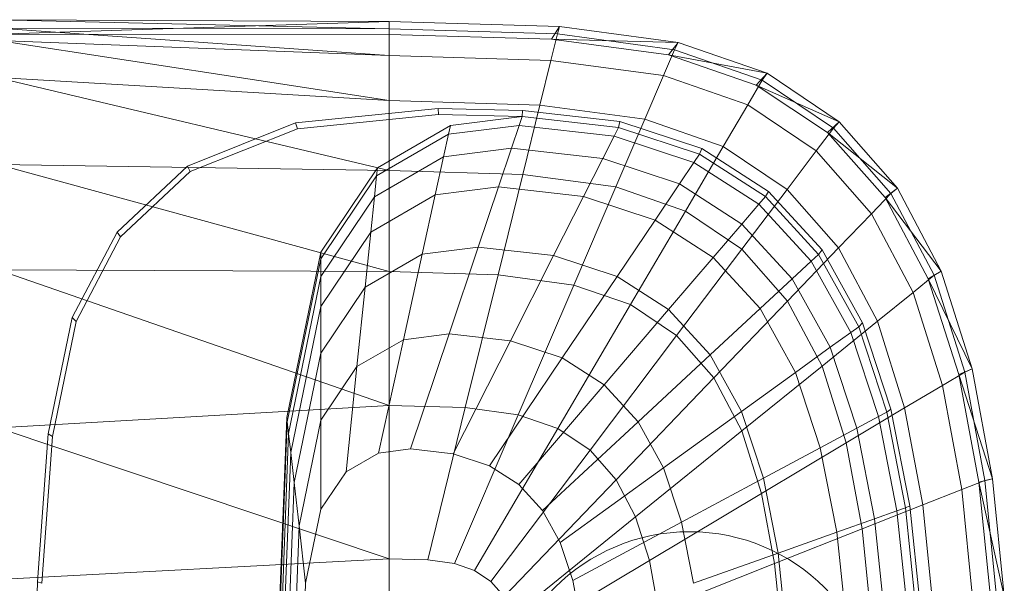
# Model space of a CAD drawing. Header units: metres. Extents: x 391.1 to 430.4, y 12.7 to 28.9.
# Tile 42 of 165: x 401.498 to 401.756, y 26.653 to 26.801. Entities that reach past the tile are written whole.
import ezdxf

# ---------------------------------------------------------------- set-up
doc = ezdxf.new("R2010")
doc.units = ezdxf.units.M
doc.layers.add('02_MOBILIARIO', color=7, linetype='Continuous', lineweight=18)
doc.layers.add('A-DETL-____-MBND', color=7, linetype='Continuous', lineweight=18)

# ---------------------------------------------------------------- blocks, each defined once
blk = doc.blocks.new('Family - Rentamans PB-155389-01_FON_P0')
at = {"layer": 'A-DETL-____-MBND', "color": 253, "true_color": 0xaaaaaa}
for p, q in [((0.10273, 0.3648), (0, 0.36526)), ((0.10273, 0.36283), (0, 0.36526)), ((0.10273, 0.3648), (0, 0.36146)), ((0.14736, 0.36347), (0.10273, 0.3648)), ((0.10273, 0.36283), (0.10273, 0.3648)), ((0.10273, 0.36479), (0.10273, 0.36141)), ((0.10273, 0.36283), (0, 0.36308)), ((0, 0.36308), (0.10273, 0.35585)), ((0.10273, 0.36141), (0, 0.36146)), ((0.14679, 0.36152), (0.10273, 0.36283)), ((0.10273, 0.36283), (0.10273, 0.35585)), ((0.14508, 0.3546), (0.14679, 0.36152)), ((0.14525, 0.36016), (0.14736, 0.36347)), ((0.14679, 0.36152), (0.14736, 0.36347)), ((0.17751, 0.35738), (0.14679, 0.36152)), ((0.17848, 0.35928), (0.14736, 0.36347)), ((0.10273, 0.35585), (0, 0.35983)), ((0, 0.35983), (0.10273, 0.34405)), ((0.14525, 0.36016), (0.10273, 0.36141)), ((0.17596, 0.35605), (0.14525, 0.36016)), ((0.17848, 0.35928), (0.14525, 0.36016)), ((0.17596, 0.35605), (0.17848, 0.35928)), ((0.17751, 0.35738), (0.17848, 0.35928)), ((0.20176, 0.35121), (0.17848, 0.35928)), ((0.17461, 0.35061), (0.17751, 0.35738)), ((0.2005, 0.34941), (0.17751, 0.35738)), ((0.10273, 0.35585), (0.10273, 0.34405)), ((0.14508, 0.3546), (0.10273, 0.35585)), ((0.14508, 0.3546), (0.1422, 0.34287)), ((0.17461, 0.35061), (0.14508, 0.3546)), ((0.19894, 0.34814), (0.17596, 0.35605)), ((0.20176, 0.35121), (0.17596, 0.35605)), ((0.19894, 0.34814), (0.20176, 0.35121)), ((0.2005, 0.34941), (0.20176, 0.35121)), ((0.22069, 0.33849), (0.20176, 0.35121)), ((0.10273, 0.34405), (0, 0.35008)), ((0, 0.35008), (0.10273, 0.32574)), ((0.16971, 0.33917), (0.17461, 0.35061)), ((0.19671, 0.34296), (0.17461, 0.35061)), ((0.19671, 0.34296), (0.2005, 0.34941)), ((0.21918, 0.33686), (0.2005, 0.34941)), ((0.21762, 0.33569), (0.19894, 0.34814)), ((0.22069, 0.33849), (0.19894, 0.34814)), ((0.10273, 0.34405), (0.10273, 0.32574)), ((0.1422, 0.34287), (0.10273, 0.34405)), ((0.07816, 0.33823), (0.11557, 0.34199)), ((0.11557, 0.34199), (0.13769, 0.34144)), ((0.11566, 0.34041), (0.11557, 0.34199)), ((0.13755, 0.33987), (0.13769, 0.34144)), ((0.13769, 0.34144), (0.16318, 0.33856)), ((0.1422, 0.34287), (0.13772, 0.3247)), ((0.16971, 0.33917), (0.1422, 0.34287)), ((0.1903, 0.33203), (0.19671, 0.34296)), ((0.21467, 0.33089), (0.19671, 0.34296)), ((0.04977, 0.3269), (0.07816, 0.33823)), ((0.07861, 0.33669), (0.07816, 0.33823)), ((0.07861, 0.33669), (0.11566, 0.34041)), ((0.11566, 0.34041), (0.13755, 0.33987)), ((0.11875, 0.33749), (0.13755, 0.33987)), ((0.13678, 0.33756), (0.13755, 0.33987)), ((0.13755, 0.33987), (0.1628, 0.33702)), ((0.16971, 0.33917), (0.1621, 0.32141)), ((0.1628, 0.33702), (0.16318, 0.33856)), ((0.16318, 0.33856), (0.18466, 0.33146)), ((0.1903, 0.33203), (0.16971, 0.33917)), ((0.21762, 0.33569), (0.22069, 0.33849)), ((0.21918, 0.33686), (0.22069, 0.33849)), ((0.23596, 0.32112), (0.22069, 0.33849)), ((0.05051, 0.32548), (0.07861, 0.33669)), ((0.09963, 0.32643), (0.11875, 0.33749)), ((0.11825, 0.33522), (0.13678, 0.33756)), ((0.11875, 0.33749), (0.11825, 0.33522)), ((0.13476, 0.33156), (0.13678, 0.33756)), ((0.13678, 0.33756), (0.16165, 0.33475)), ((0.16165, 0.33475), (0.1628, 0.33702)), ((0.1628, 0.33702), (0.18406, 0.32998)), ((0.21467, 0.33089), (0.21918, 0.33686)), ((0.2327, 0.31866), (0.21762, 0.33569)), ((0.23596, 0.32112), (0.21762, 0.33569)), ((0.23426, 0.31971), (0.21918, 0.33686)), ((0.09941, 0.32432), (0.11825, 0.33522)), ((0.11825, 0.33522), (0.11696, 0.32931)), ((0.15867, 0.32886), (0.16165, 0.33475)), ((0.16165, 0.33475), (0.1826, 0.32782)), ((0.11696, 0.32931), (0.13476, 0.33156)), ((0.13135, 0.32141), (0.13476, 0.33156)), ((0.13476, 0.33156), (0.15867, 0.32886)), ((0.18036, 0.31508), (0.1903, 0.33203)), ((0.18406, 0.32998), (0.18466, 0.33146)), ((0.18466, 0.33146), (0.20212, 0.32026)), ((0.20704, 0.32079), (0.1903, 0.33203)), ((0.20704, 0.32079), (0.21467, 0.33089)), ((0.22917, 0.3144), (0.21467, 0.33089)), ((0.09884, 0.31884), (0.11696, 0.32931)), ((0.11696, 0.32931), (0.11476, 0.31932)), ((0.15363, 0.3189), (0.15867, 0.32886)), ((0.15867, 0.32886), (0.17881, 0.3222)), ((0.1826, 0.32782), (0.18406, 0.32998)), ((0.18406, 0.32998), (0.20135, 0.31889)), ((0.10273, 0.32574), (0, 0.32734)), ((0, 0.32734), (0.10273, 0.29924)), ((0.03136, 0.30959), (0.04977, 0.3269)), ((0.03228, 0.30834), (0.05051, 0.32548)), ((0.05051, 0.32548), (0.04977, 0.3269)), ((0.08473, 0.30435), (0.09963, 0.32643)), ((0.09941, 0.32432), (0.09963, 0.32643)), ((0.10273, 0.32574), (0.10273, 0.29924)), ((0.13772, 0.3247), (0.10273, 0.32574)), ((0.17881, 0.3222), (0.1826, 0.32782)), ((0.1826, 0.32782), (0.19963, 0.31689)), ((0.08473, 0.30256), (0.09941, 0.32432)), ((0.09941, 0.32432), (0.09884, 0.31884)), ((0.13772, 0.3247), (0.13123, 0.29839)), ((0.1621, 0.32141), (0.13772, 0.3247)), ((0.11476, 0.31932), (0.13135, 0.32141)), ((0.12606, 0.30567), (0.13135, 0.32141)), ((0.13135, 0.32141), (0.15363, 0.3189)), ((0.1621, 0.32141), (0.1511, 0.29571)), ((0.18036, 0.31508), (0.1621, 0.32141)), ((0.1724, 0.31269), (0.17881, 0.3222)), ((0.17881, 0.3222), (0.19518, 0.3117)), ((0.19519, 0.30512), (0.20704, 0.32079)), ((0.20135, 0.31889), (0.20212, 0.32026)), ((0.20212, 0.32026), (0.21621, 0.30495)), ((0.22054, 0.30543), (0.20704, 0.32079)), ((0.2327, 0.31866), (0.23596, 0.32112)), ((0.23426, 0.31971), (0.23596, 0.32112)), ((0.24746, 0.29938), (0.23596, 0.32112)), ((0.08473, 0.29792), (0.09884, 0.31884)), ((0.09788, 0.30955), (0.11476, 0.31932)), ((0.09884, 0.31884), (0.09788, 0.30955)), ((0.11476, 0.31932), (0.11135, 0.30381)), ((0.14581, 0.30344), (0.15363, 0.3189)), ((0.15363, 0.3189), (0.1724, 0.31269)), ((0.19963, 0.31689), (0.20135, 0.31889)), ((0.20135, 0.31889), (0.2153, 0.30374)), ((0.22917, 0.3144), (0.23426, 0.31971)), ((0.24405, 0.29737), (0.2327, 0.31866)), ((0.24746, 0.29938), (0.2327, 0.31866)), ((0.24562, 0.29825), (0.23426, 0.31971)), ((0.18036, 0.31508), (0.16597, 0.29056)), ((0.19519, 0.30512), (0.18036, 0.31508)), ((0.19518, 0.3117), (0.19963, 0.31689)), ((0.19963, 0.31689), (0.21338, 0.30196)), ((0.16244, 0.29794), (0.17239, 0.31269)), ((0.1724, 0.31269), (0.18765, 0.3029)), ((0.22054, 0.30543), (0.22917, 0.3144)), ((0.24008, 0.29377), (0.22917, 0.3144)), ((0.18765, 0.3029), (0.19518, 0.3117)), ((0.19518, 0.3117), (0.20839, 0.29735)), ((0.01958, 0.28716), (0.03136, 0.30959)), ((0.02062, 0.28613), (0.03228, 0.30834)), ((0.03228, 0.30834), (0.03136, 0.30959)), ((0.08473, 0.29006), (0.09788, 0.30955)), ((0.09788, 0.30955), (0.09638, 0.29516)), ((0.11135, 0.30381), (0.12606, 0.30567)), ((0.1184, 0.28289), (0.12606, 0.30567)), ((0.12606, 0.30567), (0.14581, 0.30344)), ((0.17806, 0.28244), (0.19519, 0.30512)), ((0.20717, 0.2915), (0.19519, 0.30512)), ((0.20717, 0.2915), (0.22054, 0.30542)), ((0.2153, 0.30374), (0.21621, 0.30495)), ((0.21621, 0.30495), (0.22681, 0.2858)), ((0.23071, 0.2862), (0.22054, 0.30543)), ((0.07584, 0.26096), (0.08473, 0.30435)), ((0.07598, 0.25981), (0.08473, 0.30256)), ((0.08473, 0.30256), (0.08473, 0.30435)), ((0.08473, 0.29792), (0.08473, 0.30256)), ((0.09638, 0.29516), (0.11135, 0.30381)), ((0.11135, 0.30381), (0.10642, 0.28138)), ((0.13449, 0.28107), (0.14581, 0.30344)), ((0.14581, 0.30344), (0.16244, 0.29794)), ((0.17596, 0.28926), (0.18765, 0.3029)), ((0.18765, 0.3029), (0.19996, 0.28953)), ((0.21338, 0.30196), (0.2153, 0.30374)), ((0.2153, 0.30374), (0.2258, 0.28478)), ((0.10273, 0.29924), (0, 0.29972)), ((0, 0.29972), (0.10273, 0.26415)), ((0.20839, 0.29735), (0.21338, 0.30196)), ((0.21338, 0.30196), (0.22372, 0.28328)), ((0.07631, 0.25683), (0.08473, 0.29792)), ((0.08473, 0.29792), (0.08473, 0.29006)), ((0.10273, 0.29924), (0.10273, 0.26415)), ((0.13123, 0.29839), (0.10273, 0.29924)), ((0.13123, 0.29839), (0.12265, 0.26356)), ((0.1511, 0.29571), (0.13123, 0.29839)), ((0.14804, 0.27659), (0.16244, 0.29794)), ((0.16244, 0.29794), (0.17596, 0.28926)), ((0.19996, 0.28953), (0.20839, 0.29735)), ((0.20839, 0.29735), (0.21834, 0.27939)), ((0.24008, 0.29377), (0.24562, 0.29825)), ((0.24405, 0.29737), (0.24746, 0.29938)), ((0.25202, 0.27221), (0.24405, 0.29737)), ((0.25554, 0.27371), (0.24405, 0.29737)), ((0.24562, 0.29825), (0.24746, 0.29938)), ((0.25359, 0.2729), (0.24562, 0.29825)), ((0.25554, 0.27371), (0.24746, 0.29938)), ((0.08473, 0.27788), (0.09638, 0.29516)), ((0.09638, 0.29516), (0.09423, 0.27433)), ((0.1511, 0.29571), (0.13653, 0.26169)), ((0.1511, 0.29571), (0.16597, 0.29056)), ((0.23071, 0.2862), (0.24008, 0.29377)), ((0.24775, 0.26941), (0.24008, 0.29377)), ((0.07689, 0.25177), (0.08473, 0.29006)), ((0.08473, 0.29006), (0.08473, 0.27788)), ((0.16597, 0.29056), (0.14692, 0.25809)), ((0.15906, 0.26952), (0.17596, 0.28926)), ((0.16597, 0.29056), (0.17805, 0.28244)), ((0.17596, 0.28926), (0.18688, 0.27741)), ((0.18688, 0.27741), (0.19996, 0.28953)), ((0.18781, 0.27134), (0.20717, 0.2915)), ((0.19996, 0.28953), (0.20923, 0.2728)), ((0.21618, 0.27446), (0.20717, 0.2915)), ((0.01327, 0.25673), (0.01958, 0.28716)), ((0.02062, 0.28613), (0.01958, 0.28716)), ((0.01437, 0.25599), (0.02062, 0.28613)), ((0.21618, 0.27446), (0.23071, 0.2862)), ((0.22372, 0.28328), (0.2258, 0.28478)), ((0.2258, 0.28478), (0.22681, 0.2858)), ((0.2258, 0.28478), (0.23317, 0.26239)), ((0.22681, 0.2858), (0.23426, 0.26319)), ((0.23785, 0.2635), (0.23071, 0.2862)), ((0.10642, 0.28138), (0.1184, 0.28289)), ((0.10826, 0.25273), (0.1184, 0.28289)), ((0.1184, 0.28289), (0.13449, 0.28107)), ((0.17805, 0.28244), (0.15537, 0.25241)), ((0.17805, 0.28244), (0.18781, 0.27134)), ((0.21834, 0.27939), (0.22372, 0.28328)), ((0.22372, 0.28328), (0.23099, 0.26122)), ((0.09423, 0.27433), (0.10642, 0.28138)), ((0.10642, 0.28138), (0.09989, 0.25167)), ((0.1195, 0.25146), (0.13449, 0.28107)), ((0.13449, 0.28107), (0.14804, 0.27659)), ((0.20923, 0.2728), (0.21834, 0.27939)), ((0.21834, 0.27939), (0.22533, 0.25818)), ((0.07778, 0.24394), (0.08473, 0.27788)), ((0.08473, 0.27788), (0.08473, 0.26025)), ((0.12897, 0.24833), (0.14804, 0.27659)), ((0.14804, 0.27659), (0.15906, 0.26952)), ((0.16795, 0.25986), (0.18688, 0.27741)), ((0.18688, 0.27741), (0.19509, 0.26258)), ((0.08473, 0.26025), (0.09423, 0.27433)), ((0.09423, 0.27433), (0.09137, 0.24674)), ((0.19515, 0.25746), (0.21618, 0.27446)), ((0.22251, 0.25433), (0.21618, 0.27446)), ((0.25202, 0.27221), (0.25554, 0.27371)), ((0.25359, 0.2729), (0.25554, 0.27371)), ((0.26089, 0.24493), (0.25554, 0.27371)), ((0.18781, 0.27134), (0.16218, 0.24466)), ((0.18781, 0.27134), (0.19515, 0.25746)), ((0.19509, 0.26258), (0.20923, 0.2728)), ((0.20923, 0.2728), (0.21574, 0.25304)), ((0.24775, 0.26941), (0.25359, 0.2729)), ((0.2573, 0.24402), (0.25202, 0.27221)), ((0.26089, 0.24493), (0.25202, 0.27221)), ((0.25887, 0.24449), (0.25359, 0.2729)), ((0.13667, 0.24339), (0.15906, 0.26952)), ((0.15906, 0.26952), (0.16795, 0.25986)), ((0.23785, 0.2635), (0.24775, 0.26941)), ((0.25282, 0.2421), (0.24775, 0.26941)), ((0.10273, 0.26415), (0, 0.2583)), ((0.10273, 0.26415), (0.10273, 0.22395)), ((0.12264, 0.26356), (0.10273, 0.26415)), ((0.12264, 0.26356), (0.11281, 0.22365)), ((0.12264, 0.26356), (0.13653, 0.26169)), ((0.22251, 0.25433), (0.23785, 0.2635)), ((0.24258, 0.23805), (0.23785, 0.2635)), ((0.07287, 0.18276), (0.07584, 0.26096)), ((0.07598, 0.25981), (0.07584, 0.26096)), ((0.11983, 0.2227), (0.13653, 0.26169)), ((0.13653, 0.26169), (0.14692, 0.25809)), ((0.17464, 0.24778), (0.19509, 0.26258)), ((0.19509, 0.26258), (0.20086, 0.24506)), ((0.22533, 0.25818), (0.23099, 0.26122)), ((0.23099, 0.26122), (0.23317, 0.26239)), ((0.23099, 0.26122), (0.2358, 0.23649)), ((0.23317, 0.26239), (0.23426, 0.26319)), ((0.23317, 0.26239), (0.23806, 0.23729)), ((0.23426, 0.26319), (0.23919, 0.23784)), ((0, 0.2583), (0.10273, 0.22395)), ((0.07304, 0.18276), (0.07598, 0.25981)), ((0.07631, 0.25683), (0.07598, 0.25981)), ((0.07907, 0.2326), (0.08473, 0.26025)), ((0.08473, 0.26025), (0.08473, 0.23691)), ((0.14288, 0.23664), (0.16795, 0.25986)), ((0.16795, 0.25986), (0.17464, 0.24778)), ((0.21574, 0.25304), (0.22533, 0.25818)), ((0.22533, 0.25818), (0.22995, 0.23441)), ((0.01046, 0.21786), (0.01327, 0.25673)), ((0.01159, 0.21751), (0.01437, 0.25599)), ((0.01437, 0.25599), (0.01327, 0.25673)), ((0.074, 0.19601), (0.07631, 0.25683)), ((0.07689, 0.25177), (0.07631, 0.25683)), ((0.14692, 0.25809), (0.12509, 0.22088)), ((0.14692, 0.25809), (0.15537, 0.25241)), ((0.19515, 0.25746), (0.16731, 0.23496)), ((0.19515, 0.25746), (0.20031, 0.24107)), ((0.20031, 0.24107), (0.22251, 0.25433)), ((0.20086, 0.24506), (0.21574, 0.25304)), ((0.21574, 0.25304), (0.22004, 0.23089)), ((0.2267, 0.23178), (0.22251, 0.25433)), ((0.07426, 0.18276), (0.07689, 0.25177)), ((0.07689, 0.25177), (0.07778, 0.24394)), ((0.09137, 0.24674), (0.09989, 0.25167)), ((0.09989, 0.25167), (0.10826, 0.25273)), ((0.10826, 0.25273), (0.1195, 0.25146)), ((0.1195, 0.25146), (0.12897, 0.24833)), ((0.15537, 0.25241), (0.12937, 0.21801)), ((0.15537, 0.25241), (0.16218, 0.24466)), ((0.12897, 0.24833), (0.13667, 0.24339)), ((0.08473, 0.23691), (0.09137, 0.24674)), ((0.14756, 0.2282), (0.17464, 0.24778)), ((0.17464, 0.24778), (0.17934, 0.23351)), ((0.07545, 0.18276), (0.07778, 0.24394)), ((0.07778, 0.24394), (0.07907, 0.2326)), ((0.16218, 0.24466), (0.13282, 0.21409)), ((0.13667, 0.24339), (0.14288, 0.23664)), ((0.16218, 0.24466), (0.16731, 0.23496)), ((0.17934, 0.23351), (0.20086, 0.24506)), ((0.20086, 0.24506), (0.20468, 0.22542)), ((0.25282, 0.2421), (0.25887, 0.24449)), ((0.2573, 0.24402), (0.26089, 0.24493)), ((0.26035, 0.21386), (0.2573, 0.24402)), ((0.26398, 0.21415), (0.2573, 0.24402)), ((0.25887, 0.24449), (0.26089, 0.24493)), ((0.26192, 0.2141), (0.25887, 0.24449)), ((0.26398, 0.21415), (0.26089, 0.24493)), ((0.20031, 0.24107), (0.17092, 0.2235)), ((0.20031, 0.24107), (0.20372, 0.22269)), ((0.24258, 0.23805), (0.25282, 0.2421)), ((0.25575, 0.21289), (0.25282, 0.2421)), ((0.2267, 0.23178), (0.24258, 0.23805)), ((0.23806, 0.23729), (0.23919, 0.23784)), ((0.23919, 0.23784), (0.24205, 0.21072)), ((0.24532, 0.21083), (0.24258, 0.23805)), ((0.08078, 0.21759), (0.08473, 0.23691)), ((0.16731, 0.23496), (0.13541, 0.20918)), ((0.14288, 0.23664), (0.14756, 0.2282)), ((0.16731, 0.23496), (0.17092, 0.2235)), ((0.22995, 0.23441), (0.2358, 0.23649)), ((0.2358, 0.23649), (0.23806, 0.2373)), ((0.2358, 0.23649), (0.23859, 0.21004)), ((0.23806, 0.23729), (0.24088, 0.21045)), ((0.07717, 0.18276), (0.07907, 0.2326)), ((0.08078, 0.21759), (0.07907, 0.2326)), ((0.15084, 0.21822), (0.17934, 0.23351)), ((0.17934, 0.23351), (0.18245, 0.21752)), ((0.22004, 0.23089), (0.22995, 0.23441)), ((0.22995, 0.23441), (0.23263, 0.20898)), ((0.20373, 0.22269), (0.2267, 0.23177)), ((0.20468, 0.22542), (0.22004, 0.23089)), ((0.22004, 0.23089), (0.22254, 0.20719)), ((0.22913, 0.20764), (0.2267, 0.23178)), ((0.14756, 0.2282), (0.15084, 0.21822)), ((0.18245, 0.21752), (0.20468, 0.22542)), ((0.20468, 0.22542), (0.20689, 0.20442)), ((0.10273, 0.22395), (0, 0.2185)), ((0.10273, 0.22395), (0.10273, 0.18276)), ((0.10273, 0.22395), (0.11281, 0.22365)), ((0.11281, 0.22365), (0.11983, 0.2227)), ((0.11983, 0.2227), (0.12509, 0.22088)), ((0.17092, 0.2235), (0.13724, 0.20338)), ((0.17092, 0.2235), (0.1733, 0.21066)), ((0.20373, 0.22269), (0.1733, 0.21066)), ((0.20373, 0.22269), (0.2057, 0.20303)), ((0.12509, 0.22088), (0.12937, 0.21801)), ((0.00965, 0.18276), (0.01046, 0.21786)), ((0.01159, 0.21751), (0.01046, 0.21786)), ((0.07945, 0.18276), (0.08078, 0.21759)), ((0.12937, 0.21801), (0.13282, 0.21409)), ((0.15084, 0.21822), (0.15302, 0.20705))]:
    blk.add_line(p, q, dxfattribs=at)
blk = doc.blocks.new('LONDR55-XX_ZZ-ARQ-CAA-M3D-Londres55_ifc-1-01_FON_P0')
at = {"layer": '02_MOBILIARIO', "color": 253, "lineweight": 18, "true_color": 0xaaaaaa}
blk.add_blockref('Family - Rentamans PB-155389-01_FON_P0', (401.49193, 26.43532), dxfattribs=at)
blk = doc.blocks.new('ZYR_02_02 Punts Consum - 01 Punt Consum AF-687799-01_FON_P0')
at = {"layer": 'A-DETL-____-MBND', "color": 5, "true_color": 0x0000fa}
blk.add_circle((0, 0), 0.05, dxfattribs=at)

msp = doc.modelspace()

# ---------------------------------------------------------------- block references
at = {"lineweight": 5}
msp.add_blockref('LONDR55-XX_ZZ-ARQ-CAA-M3D-Londres55_ifc-1-01_FON_P0', (0, 0), dxfattribs=at)
at = {"layer": 'A-DETL-____-MBND', "color": 5, "true_color": 0x0000fa, "rotation": 269.9999999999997}
msp.add_blockref('ZYR_02_02 Punts Consum - 01 Punt Consum AF-687799-01_FON_P0', (401.6734, 26.61636), dxfattribs=at)

doc.saveas('drawing.dxf')
